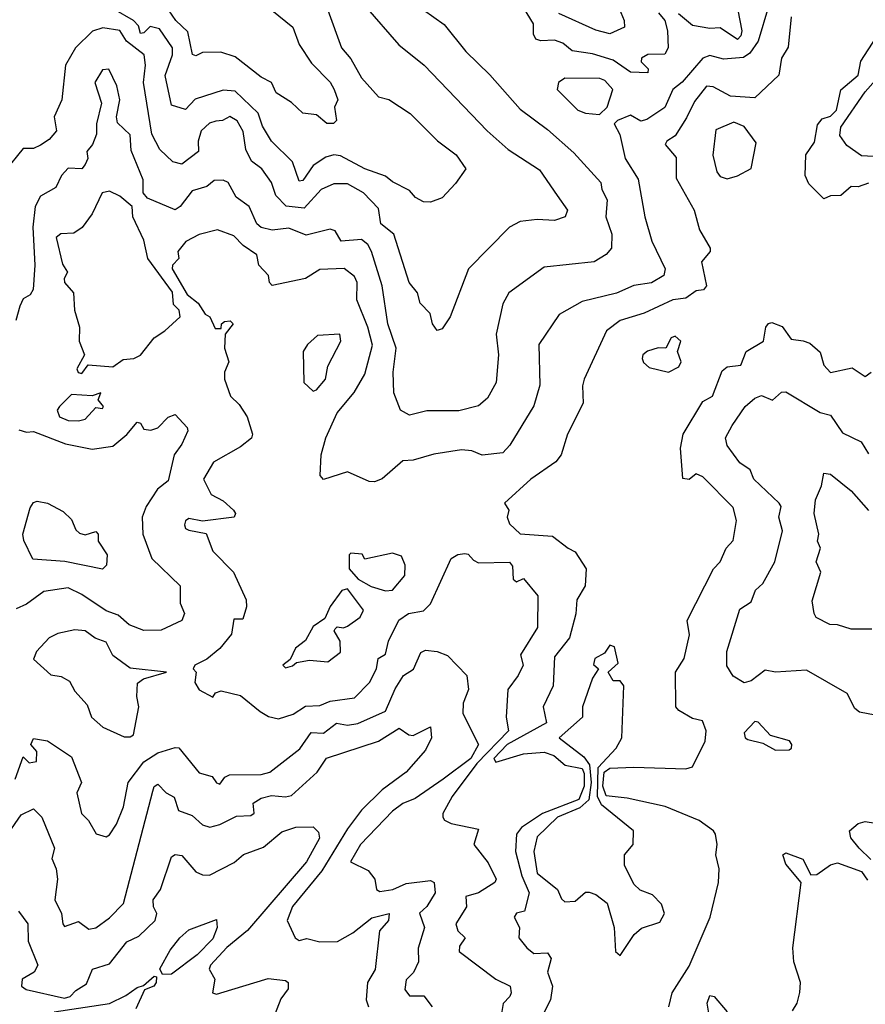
# Model space of a CAD drawing. Extents: x 1995148 to 2088947, y 769131 to 906009.
# Tile 154 of 256: x 2017015 to 2019466, y 809092 to 811947. Entities that reach past the tile are written whole.
import ezdxf

# ---------------------------------------------------------------- set-up
doc = ezdxf.new("R2010")
doc.units = 0

msp = doc.modelspace()

# ---------------------------------------------------------------- linework, layer by layer
at = {"layer": '0CON05XD'}
for points in [[(2018125, 812019.2), (2018245, 811932.9), (2018307.5, 811855), (2018377.2, 811787.2), (2018465, 811688), (2018545, 811628.6), (2018620.9, 811560.9), (2018699.4, 811475), (2018701.9, 811455), (2018717.3, 811425), (2018713.5, 811375), (2018730.9, 811325), (2018730, 811285), (2018715, 811265.7), (2018680, 811245), (2018535, 811229.2), (2018432.9, 811155), (2018415, 811123.3), (2018395.6, 811035), (2018402.7, 810975), (2018395.6, 810895), (2018370.4, 810849.6), (2018345, 810827.1), (2018287.3, 810812.7), (2018195, 810813.1), (2018145, 810800.6), (2018118.8, 810815), (2018099.2, 810865), (2018097.5, 810925), (2018105.6, 810994.4), (2018082.1, 811065), (2018065.5, 811175), (2018034.7, 811275), (2018023.7, 811295), (2018005, 811309.3)], [(2018742.6, 812002.6), (2018766.5, 811945), (2018767.5, 811925), (2018725, 811905.7), (2018685, 811916.2), (2018577.8, 811965)], [(2018016.1, 811986.1), (2018113.7, 811873.7), (2018187.5, 811815), (2018370, 811625), (2018430.2, 811570.2), (2018521.4, 811511.4), (2018572.5, 811437.5), (2018602.9, 811395), (2018595.7, 811375), (2018565, 811364.4), (2018515, 811367.5), (2018465, 811361.4), (2018434, 811345), (2018315.6, 811224.4), (2018262, 811085), (2018239.7, 811050.3), (2018225, 811046.2), (2018211.4, 811065), (2018204.2, 811095), (2018175.8, 811125), (2018167.8, 811155), (2018143.8, 811185), (2018098.8, 811325), (2018061.9, 811355), (2018055, 811400), (2018011.4, 811445), (2017965, 811470.8), (2017925, 811471.1), (2017888.6, 811455), (2017839.5, 811400.5), (2017786.7, 811406.7), (2017757.2, 811437.2), (2017744.7, 811474.7), (2017716.9, 811515), (2017687.1, 811537.1), (2017670.4, 811570.4), (2017662.4, 811622.4), (2017645, 811654), (2017623.8, 811666.2), (2017602.5, 811655), (2017583, 811653), (2017565, 811647.3), (2017541.1, 811625), (2017532.1, 811595), (2017532.9, 811565), (2017485, 811528.1), (2017458.8, 811535), (2017420.9, 811570.9), (2017398, 811615), (2017373.9, 811765), (2017379.6, 811815), (2017375.6, 811845), (2017324.6, 811884.6), (2017305, 811915.3), (2017256.1, 811923.9), (2017226, 811914), (2017176.7, 811865), (2017147.1, 811815), (2017137.1, 811715), (2017114.4, 811665), (2017121.4, 811625), (2017100.3, 811599.7), (2017075, 811583.1), (2017055, 811573.8), (2017025, 811573.8), (2016972.1, 811507.9)], [(2017908.1, 811975), (2017947.5, 811865), (2017975, 811833.8), (2018005, 811778.8), (2018055, 811723.3), (2018085, 811716), (2018146.2, 811675), (2018225.6, 811595.6), (2018280, 811555), (2018308, 811515), (2018277.6, 811472.4), (2018239.1, 811430.9), (2018205, 811417.5), (2018185, 811418.9), (2018161.9, 811431.9), (2018145, 811452), (2018095, 811476.9), (2018075, 811493.6), (2018015, 811514.1), (2017945, 811552), (2017925, 811554.7), (2017901.8, 811548.2), (2017865.4, 811524.6), (2017835, 811480.6), (2017825, 811478.6), (2017805.3, 811535), (2017744.7, 811594.7), (2017718.5, 811638.5), (2017706, 811676), (2017639.6, 811739.6), (2017605, 811742.4), (2017523.8, 811716.2), (2017495, 811686.7), (2017455, 811699.2), (2017436.2, 811785), (2017457.7, 811845), (2017458, 811865), (2017420.4, 811920.4), (2017392.8, 811927.2), (2017375, 811908.8), (2017365, 811906.7), (2017358.8, 811928.8), (2017344.8, 811944.8), (2017287.8, 811977.8)], [(2017745.5, 811975), (2017806.5, 811925), (2017824.6, 811875), (2017860.8, 811820.8), (2017915, 811765.6), (2017926.7, 811745), (2017936.7, 811715), (2017927, 811693), (2017933.3, 811655), (2017923.9, 811646.1), (2017905, 811646.2), (2017875, 811671.2), (2017835, 811676), (2017802.9, 811707.1), (2017758, 811735), (2017744.7, 811764.7), (2017715, 811780.7), (2017639.3, 811839.3), (2017597.3, 811852.7), (2017545, 811852.2), (2017525, 811842.5), (2017515.8, 811845.8), (2017501.8, 811911.8), (2017467.5, 811945), (2017446, 811976)], [(2019184.7, 811985.3), (2019155.4, 811885), (2019130.5, 811849.5), (2019112.3, 811837.8), (2019055, 811832.9), (2019015, 811842.8), (2018994.4, 811835.6), (2018935, 811765.5), (2018907.8, 811745), (2018885, 811692.7), (2018832.7, 811657.3), (2018815, 811652.9), (2018785, 811670), (2018747.5, 811655), (2018737.5, 811645), (2018753.9, 811613.9), (2018769.2, 811545), (2018807.8, 811485), (2018826.9, 811375), (2018846.7, 811305), (2018885.7, 811225), (2018882, 811205), (2018846, 811184), (2018795, 811176.5), (2018745, 811153.6), (2018645, 811129.4), (2018577.9, 811092.1), (2018519.2, 811005), (2018522.7, 810887.3), (2018505, 810827.5), (2018435, 810713.3), (2018415, 810691.2), (2018355, 810684.3), (2018325, 810696.9), (2018295, 810699.4), (2018215, 810686.9), (2018155, 810669.4), (2018125, 810668.2), (2018065, 810616), (2018043, 810607), (2018028, 810608), (2017965, 810636.1), (2017895, 810613.6), (2017885.6, 810625), (2017888.8, 810685), (2017902.5, 810735), (2017935, 810807.5), (2017984.1, 810865.9), (2018015, 810918.8), (2018036.9, 811003.1), (2018024.2, 811055), (2017991.8, 811135), (2017993.1, 811185), (2017985, 811202.5), (2017955, 811226), (2017885, 811222.9), (2017843.4, 811196.6), (2017746.2, 811176.2), (2017738.8, 811185), (2017735.5, 811205.5), (2017707.5, 811235), (2017702, 811265), (2017662.1, 811292.1), (2017635, 811320), (2017587.8, 811337.8), (2017535, 811324.4), (2017496.5, 811303.5), (2017473.3, 811275), (2017476.2, 811255), (2017457.5, 811235), (2017456.9, 811225), (2017500, 811150), (2017532, 811125), (2017552.7, 811092.7), (2017566, 811085), (2017581.7, 811051.7), (2017598.3, 811051.7), (2017600, 811065), (2017608, 811072), (2017625, 811073.8), (2017633.8, 811065), (2017610, 811035), (2017608, 810995), (2017621.2, 810955), (2017608.8, 810925), (2017608, 810905), (2017625.7, 810855), (2017651.1, 810831.1), (2017673.8, 810795), (2017690, 810745), (2017686.4, 810733.6), (2017655, 810708.6), (2017576.3, 810663.7), (2017547.1, 810615), (2017570.1, 810570.1), (2017605, 810552), (2017634.3, 810525), (2017640, 810515), (2017636.2, 810505), (2017545, 810493.3), (2017505, 810500.5), (2017495, 810494), (2017492, 810482), (2017495, 810471.4), (2017505, 810467.1), (2017555, 810456.7), (2017575, 810406.2), (2017634.3, 810345), (2017670.8, 810265), (2017672.5, 810245), (2017661.2, 810208.8), (2017635, 810208.8), (2017628.9, 810165), (2017595, 810124), (2017557.6, 810092.4), (2017522.5, 810075), (2017517.5, 810065), (2017526.7, 810055), (2017522.5, 810025), (2017535, 810004.3), (2017575, 809982.5), (2017582.5, 809995), (2017598.8, 810001.2), (2017655, 809987.7), (2017711.3, 809941.3), (2017736.3, 809926.3), (2017765, 809920), (2017807, 809933), (2017843.2, 809956.8), (2017885, 809958.6), (2017915, 809970.9), (2017985, 809980.8), (2018028.5, 810025), (2018048.6, 810065), (2018054, 810095), (2018075, 810107.5), (2018083.8, 810145), (2018113.8, 810206.2), (2018142, 810225), (2018185, 810232.9), (2018205, 810252.9), (2018265.8, 810385), (2018285, 810396.5), (2018305, 810399.2), (2018315, 810397.5), (2018329.8, 810379.8), (2018345, 810372.3), (2018434.2, 810374.2), (2018442.9, 810362.9), (2018445, 810324.4), (2018455, 810316.9), (2018475, 810326.7), (2018516.8, 810276.8), (2018515.6, 810185), (2018466.2, 810105), (2018473.8, 810075), (2018460, 810045), (2018429.2, 810005), (2018424.4, 809925), (2018431.1, 809885), (2018339.4, 809790.6), (2018268.6, 809695), (2018240.8, 809645), (2018241.2, 809635), (2018246, 809626), (2018265, 809616.2), (2018345, 809600), (2018331.4, 809555), (2018372.3, 809502.3), (2018395.4, 809455), (2018391.9, 809445), (2018345, 809415.4), (2018307.5, 809405), (2018310, 809375), (2018279.2, 809325), (2018284.6, 809304.6), (2018306, 809285), (2018289.7, 809260.3), (2018288.6, 809245), (2018394.7, 809164.7), (2018436.2, 809145), (2018438.8, 809125), (2018435.8, 809114.2), (2018415.9, 809094.1), (2018404.3, 809025)], [(2018866.6, 811966.6), (2018884.2, 811945), (2018892.5, 811915), (2018894.3, 811865), (2018885, 811847.5), (2018835, 811845.9), (2018816.7, 811835), (2018815.6, 811825), (2018836.2, 811805), (2018835, 811793.3), (2018785, 811794.6), (2018735, 811830), (2018675, 811847.7), (2018616.5, 811856.5), (2018588.8, 811878.8), (2018565, 811887.5), (2018525, 811885.6), (2018510.8, 811890.8), (2018503.8, 811905), (2018503.6, 811935), (2018475, 811982)], [(2019096.5, 811975), (2019107.6, 811915), (2019105, 811900.5), (2019095, 811889.6), (2019045, 811923.9), (2019015, 811921.8), (2018965, 811930.5), (2018923.9, 811963.9)], [(2019251.2, 811955), (2019242.4, 811867.6), (2019222.3, 811835), (2019215, 811785.8), (2019145, 811720.8), (2019075, 811724.8), (2019025, 811752.5), (2019005, 811753.9), (2018970.6, 811709.4), (2018947.1, 811662.9), (2018915, 811610), (2018890, 811595), (2018886, 811585), (2018917.7, 811547.7), (2018917.1, 811487.1), (2018969.2, 811395), (2018985, 811337.5), (2019016.2, 811285), (2019016.2, 811275), (2018990.9, 811245), (2019005.8, 811175), (2018996.2, 811163.8), (2018975, 811160.9), (2018945, 811139.6), (2018908, 811135), (2018825, 811096.2), (2018755.3, 811074.7), (2018715.7, 811045), (2018651.2, 810905), (2018646.2, 810885), (2018647.8, 810835), (2018602.2, 810745), (2018584.4, 810685), (2018568.6, 810665), (2018496, 810615), (2018420, 810545), (2018432.5, 810525), (2018428, 810505), (2018434.2, 810485), (2018465, 810456), (2018559.1, 810449.1), (2018604.4, 810414.4), (2018625, 810403.8), (2018656.2, 810355), (2018654, 810305), (2018630, 810265), (2018626.2, 810223.8), (2018608.2, 810155), (2018565, 810100), (2018560.7, 810015), (2018532.2, 809955), (2018541.4, 809908.6), (2018427.6, 809845), (2018388.9, 809805), (2018395, 809794.1), (2018475, 809818.5), (2018535, 809823), (2018563.2, 809813.2), (2018595.6, 809785.6), (2018645, 809775.5), (2018651.2, 809761.2), (2018650.8, 809725), (2018635, 809685.9), (2018529.6, 809645), (2018469.4, 809605), (2018454.4, 809585), (2018452.1, 809535), (2018470, 809465), (2018491.5, 809415), (2018477.5, 809362.5), (2018455, 809356.4), (2018448.1, 809345), (2018463.8, 809315), (2018461.2, 809285), (2018485, 809255.7), (2018505, 809239.2), (2018545, 809241.4), (2018555.6, 809225), (2018544.3, 809185), (2018559.4, 809145), (2018553.3, 809105), (2018515, 809029.2)], [(2019475, 811473.1), (2019445, 811462.5), (2019425, 811463.3), (2019395, 811437.1), (2019365, 811436.7), (2019345, 811427.5), (2019301.5, 811471.5), (2019291.8, 811495), (2019293.5, 811555), (2019318.3, 811591.7), (2019327.4, 811642.6), (2019340.3, 811659.7), (2019365, 811667.7), (2019382.2, 811685), (2019395, 811744), (2019445, 811786.2), (2019452.9, 811827.1), (2019497.5, 811895)], [(2018005, 811309.3), (2017946.7, 811305), (2017928.8, 811335), (2017915, 811340), (2017845, 811322.4), (2017795, 811342.6), (2017746.7, 811336.7), (2017715, 811344), (2017702.1, 811355), (2017680, 811405), (2017642.4, 811432.4), (2017619.2, 811475), (2017605, 811481.9), (2017578.8, 811481.2), (2017556.9, 811463.1), (2017515, 811450.9), (2017480, 811405), (2017465, 811395.7), (2017385, 811429.5), (2017372.9, 811445), (2017372.2, 811482.2), (2017337.7, 811567.7), (2017335, 811613.1), (2017297.8, 811647.8), (2017295.6, 811665), (2017305.4, 811715), (2017296.7, 811755), (2017273.3, 811803.3), (2017255, 811801.2), (2017232.3, 811765), (2017251.9, 811705), (2017237.1, 811645), (2017237.1, 811615), (2017225.6, 811585), (2017209.2, 811565), (2017211.9, 811545), (2017205, 811526.7), (2017195, 811514.2), (2017155, 811516.7), (2017136.4, 811495), (2017119.8, 811460.2), (2017075, 811435.6), (2017059.8, 811405), (2017052.7, 811345), (2017058.5, 811235), (2017054.2, 811165), (2017045, 811148.8), (2017025, 811137.5), (2017015, 811116.7), (2017003.8, 811075)], [(2018695, 811672.5), (2018717, 811693), (2018733.8, 811745), (2018710.6, 811770.6), (2018696.6, 811776.6), (2018595, 811777.3), (2018576.7, 811765), (2018572.1, 811745), (2018632.5, 811685), (2018655, 811675.8), (2018695, 811672.5)], [(2019525, 811548.5), (2019455, 811552.5), (2019412.3, 811582.2), (2019391.6, 811611.6), (2019394.4, 811635), (2019465, 811737.9), (2019495, 811771.5)], [(2019065, 811486), (2019095, 811493.8), (2019134.4, 811515.6), (2019149.8, 811589.8), (2019115, 811637.5), (2019085, 811650), (2019032.2, 811627.8), (2019024.1, 811554.1), (2019035.6, 811505.6), (2019045, 811492), (2019065, 811486)], [(2017195, 810921.4), (2017213.6, 810946.4), (2017285, 810940.8), (2017315, 810961.4), (2017345.6, 810964.4), (2017365, 810973.8), (2017404.2, 811025), (2017435.6, 811044.4), (2017480, 811085), (2017476.7, 811105), (2017460.8, 811120.8), (2017457.4, 811157.4), (2017386.5, 811255), (2017375, 811307.5), (2017342.7, 811375), (2017340.4, 811405), (2017305, 811435.6), (2017275, 811450), (2017254.2, 811445), (2017225, 811384), (2017195.6, 811344.4), (2017172.1, 811327.9), (2017133.7, 811326.3), (2017120.5, 811315), (2017138.5, 811238.5), (2017152.9, 811215), (2017143.3, 811196.7), (2017144.2, 811185), (2017171.2, 811155), (2017173.6, 811105), (2017188, 811055), (2017187.1, 811015), (2017202.5, 810975), (2017180, 810935), (2017183.8, 810923.8), (2017195, 810921.4)], [(2018896.4, 809085), (2018906.2, 809125), (2018955, 809202.2), (2019015.7, 809345), (2019040, 809445), (2019042, 809485), (2019032, 809525), (2019036.2, 809555), (2019031.2, 809585), (2019026, 809595), (2018984, 809625), (2018885.7, 809665.7), (2018775, 809689.7), (2018715, 809696.2), (2018704.9, 809725), (2018708.6, 809765), (2018725, 809776.3), (2018795, 809779.9), (2018945.3, 809774.7), (2018965, 809780.8), (2019001.4, 809855), (2019004.4, 809885), (2018993.7, 809913.7), (2018965, 809920.4), (2018925, 809943.8), (2018916.4, 809955), (2018915.6, 810055), (2018940.6, 810095), (2018956.4, 810163.6), (2018949.2, 810205), (2019025.6, 810354.4), (2019045.4, 810374.6), (2019062.5, 810415), (2019082.7, 810437.2), (2019091.9, 810495), (2019083, 810533), (2018995, 810621.2), (2018975, 810630), (2018955, 810614), (2018936.7, 810616.7), (2018930, 810705), (2018938, 810745), (2018995, 810840), (2019022.5, 810855), (2019050.9, 810929.1), (2019065, 810940), (2019105, 810945.7), (2019120.6, 810985), (2019170.4, 811015), (2019177.5, 811055), (2019185, 811065.8), (2019195, 811069.2), (2019225, 811057.1), (2019250.3, 811020.3), (2019285.6, 811015.6), (2019305, 811009.2), (2019335, 810982.9), (2019345.7, 810945), (2019365, 810924.3), (2019428, 810938), (2019465, 810912.5), (2019482.5, 810925)], [(2017865, 810870), (2017875, 810874), (2017901.4, 810905), (2017907.9, 810942.1), (2017945.8, 811015), (2017942.5, 811035), (2017878.3, 811031.7), (2017848.8, 811005), (2017836.2, 810985), (2017838.8, 810895), (2017865, 810870)], [(2018895, 810924.5), (2018925, 810940.5), (2018931.8, 810955), (2018921.4, 810985), (2018930.6, 811015), (2018915, 811028.9), (2018902.9, 811025), (2018887.5, 810995), (2018865, 810996), (2018834.4, 810985.6), (2018821.2, 810975), (2018818.8, 810965), (2018822.7, 810952.7), (2018838.8, 810938.8), (2018895, 810924.5)], [(2017185, 810784), (2017205, 810788.8), (2017235, 810822.5), (2017255, 810820), (2017257.5, 810825), (2017242.5, 810845), (2017250, 810865), (2017225, 810856.7), (2017165, 810860), (2017130, 810825), (2017123.8, 810815), (2017130, 810795), (2017155, 810784.4), (2017185, 810784)], [(2019079.3, 810770.7), (2019117.8, 810825), (2019145, 810850), (2019165, 810857.5), (2019196.4, 810843.6), (2019222.9, 810867.1), (2019235, 810868), (2019335, 810808), (2019365, 810800), (2019399.5, 810749.5), (2019453.3, 810723.3), (2019475, 810688)], [(2017012.5, 810757.5), (2017035, 810751.2), (2017055, 810753.3), (2017147.4, 810717.4), (2017225, 810702.1), (2017285, 810710), (2017325.6, 810744.4), (2017355, 810780), (2017365, 810776.7), (2017375, 810760), (2017395, 810756.7), (2017415, 810764), (2017445, 810794.3), (2017465, 810802), (2017500, 810765), (2017502.5, 810755), (2017485, 810716), (2017462.5, 810685), (2017445, 810610), (2017414.3, 810585.7), (2017381.5, 810535), (2017369.4, 810505), (2017371.5, 810455), (2017398, 810385), (2017480, 810305), (2017480, 810255), (2017492.5, 810225), (2017484.3, 810205), (2017425, 810176.9), (2017375, 810175.6), (2017332.2, 810192.2), (2017300, 810220), (2017265, 810233.3), (2017195, 810280.5), (2017155, 810300), (2017085, 810289.2), (2017035, 810251.9), (2017005, 810238.6)], [(2019535, 809922.5), (2019449.3, 809939.3), (2019435, 809950), (2019413, 809993), (2019295, 810060.8), (2019205.5, 810055.5), (2019175, 810061.2), (2019135, 810030), (2019115, 810024), (2019083, 810043), (2019063.9, 810073.9), (2019064, 810115), (2019102.3, 810237.7), (2019135, 810259.2), (2019147.1, 810292.9), (2019168.2, 810311.7), (2019203.3, 810375), (2019225.2, 810465), (2019215.4, 810504.6), (2019222, 810535), (2019216, 810545), (2019142.5, 810615), (2019132.2, 810642.2), (2019101.8, 810661.8), (2019065, 810712), (2019060.8, 810735), (2019079.3, 810770.7)], [(2019485, 810180), (2019425, 810179.4), (2019385, 810192.5), (2019363.2, 810193.2), (2019323.3, 810213.3), (2019317.5, 810225), (2019312, 810262), (2019336.5, 810345), (2019322.9, 810375), (2019335.4, 810415), (2019327.1, 810435), (2019331.1, 810455), (2019317.1, 810515), (2019321.5, 810555), (2019338.8, 810595), (2019345, 810632.5), (2019365, 810629.2), (2019425, 810580.8), (2019475, 810523.5)], [(2017255, 810354.2), (2017145.6, 810375.6), (2017053, 810383), (2017026.7, 810436.7), (2017024.2, 810455), (2017045, 810532), (2017055, 810547.1), (2017065, 810551.4), (2017095, 810545.6), (2017140.5, 810520.5), (2017165, 810497.5), (2017177.7, 810467.7), (2017188.3, 810458.3), (2017205, 810453.3), (2017235, 810462.5), (2017242.5, 810455), (2017242.5, 810435), (2017268, 810395), (2017266.7, 810365), (2017255, 810354.2)], [(2018075, 810290.8), (2018095, 810293.3), (2018130.8, 810335), (2018132.5, 810365), (2018121.1, 810391.1), (2018095, 810400.6), (2018015, 810382.5), (2018007, 810397), (2017975, 810400), (2017970, 810395), (2017970, 810355), (2017996.2, 810325), (2018033.2, 810303.2), (2018075, 810290.8)], [(2017785, 810067.5), (2017805, 810073.3), (2017816.7, 810083.3), (2017855, 810090), (2017907.5, 810085), (2017945, 810113.3), (2017944, 810145), (2017926.7, 810175), (2017929.3, 810180.7), (2017935, 810186.2), (2017953.6, 810183.6), (2017965, 810188.8), (2018001.2, 810215), (2018011.4, 810235), (2017965, 810296.7), (2017948, 810292), (2017914.5, 810245.5), (2017899.2, 810210.8), (2017865, 810187.1), (2017843.1, 810146.9), (2017814, 810125), (2017798.3, 810091.7), (2017777.5, 810075), (2017785, 810067.5)], [(2017335, 809867.1), (2017345, 809873.8), (2017360, 809955), (2017354, 809985), (2017356.4, 810023.6), (2017373.8, 810036.2), (2017440, 810055), (2017335, 810066.2), (2017285, 810103.3), (2017265, 810142), (2017233.6, 810153.6), (2017204.5, 810174.5), (2017175, 810178.1), (2017125, 810167.5), (2017100.6, 810155), (2017063.8, 810115), (2017055, 810092.5), (2017105, 810047.5), (2017135, 810042.5), (2017159.3, 810029.3), (2017175, 810000), (2017210, 809960), (2017223.3, 809925), (2017255.4, 809895.4), (2017317.3, 809867.3), (2017335, 809867.1)], [(2017001.3, 809745), (2017025, 809810), (2017042, 809792), (2017063.5, 809796.5), (2017064.6, 809824.6), (2017046.7, 809845), (2017055, 809862.5), (2017095, 809856.2), (2017165, 809810), (2017193.8, 809735), (2017180.5, 809705), (2017193.6, 809645), (2017214.3, 809625), (2017236.1, 809586.1), (2017265, 809577.5), (2017275, 809583.3), (2017295, 809614.2), (2017315.7, 809664.2), (2017329.6, 809735), (2017375, 809795.4), (2017415, 809820.9), (2017465, 809837.1), (2017475.6, 809835.6), (2017535, 809762.9), (2017572.9, 809752.9), (2017585, 809734.2), (2017595, 809730), (2017609.6, 809750.4), (2017623, 809757), (2017715, 809758.8), (2017740, 809765), (2017827, 809833), (2017859.4, 809880.6), (2017895, 809878.2), (2017933, 809907), (2017965, 809901.6), (2017995, 809905.9), (2018075, 809941.8), (2018102.9, 810007.1), (2018126.9, 810045), (2018156.2, 810063.8), (2018177.8, 810112.2), (2018191.1, 810118.9), (2018225, 810115.3), (2018255, 810103.6), (2018311.1, 810045), (2018315.6, 810005), (2018300, 809965), (2018298.9, 809935), (2018344.4, 809845), (2018322.5, 809805), (2018242.5, 809745), (2018161.1, 809688.9), (2018125, 809674.4), (2018095, 809652.5), (2018002.3, 809555), (2017973.3, 809505), (2018025, 809480), (2018044, 809455), (2018048.8, 809425), (2018058.8, 809418.8), (2018096, 809425), (2018135, 809442.1), (2018205, 809450.6), (2018216, 809445), (2018219.2, 809415), (2018195, 809376), (2018173.8, 809356.2), (2018188.5, 809315), (2018169.6, 809255), (2018170.3, 809215), (2018156.2, 809183.8), (2018135, 809163.3), (2018131.4, 809135), (2018145, 809116.2), (2018186.1, 809116.1), (2018210, 809085)], [(2018755, 809233.3), (2018795.8, 809294.2), (2018817.3, 809312.7), (2018870.3, 809329.7), (2018884, 809355), (2018875, 809382.5), (2018849.3, 809409.3), (2018813, 809423), (2018795, 809440), (2018767.5, 809495), (2018767.5, 809525), (2018793.3, 809555), (2018793.8, 809595), (2018700.6, 809670.6), (2018689.3, 809695), (2018691.6, 809778.4), (2018744, 809835), (2018760, 809865), (2018766.2, 810015), (2018755, 810030), (2018735, 810030), (2018720, 810055), (2018749.3, 810080.7), (2018738.3, 810128.3), (2018725, 810133.3), (2018709.7, 810110.3), (2018681.9, 810095), (2018677.5, 810077.5), (2018692.5, 810065), (2018675, 810037.5), (2018645.8, 809955), (2018646.2, 809925), (2018578.8, 809865), (2018649.8, 809809.8), (2018666.6, 809786.6), (2018671.2, 809735), (2018664.2, 809685), (2018638.4, 809661.6), (2018573.7, 809635), (2018515, 809578), (2018504.5, 809535.5), (2018515, 809471.9), (2018573.5, 809425), (2018585, 809397.5), (2018595, 809388.9), (2018625, 809390.6), (2018655, 809416.7), (2018665, 809417.5), (2018685, 809410), (2018717.5, 809385), (2018738, 809315), (2018741.2, 809245), (2018755, 809233.3)], [(2016944.5, 809535), (2017018.7, 809641.3), (2017055, 809659.2), (2017079.2, 809635), (2017115.6, 809545), (2017107.5, 809515), (2017120.7, 809485), (2017124.6, 809455), (2017116.7, 809395), (2017135.8, 809355), (2017140, 809325), (2017145, 809317.5), (2017185, 809332.5), (2017215, 809310), (2017235, 809313.8), (2017275, 809342.5), (2017315.4, 809384.6), (2017400.2, 809709.8), (2017405, 809724), (2017415, 809730), (2017439.4, 809705), (2017462.9, 809692.9), (2017475, 809654.4), (2017515, 809639.2), (2017545, 809612.5), (2017565.9, 809605.9), (2017595, 809613.1), (2017642.7, 809637.3), (2017685, 809639.2), (2017694, 809646), (2017691.5, 809675), (2017715, 809689.7), (2017745, 809697.9), (2017785, 809693.2), (2017802.7, 809697.3), (2017877.1, 809765), (2017904, 809806), (2018055, 809854.6), (2018115, 809892.9), (2018143.1, 809873.1), (2018155, 809871.5), (2018205, 809896.7), (2018208.6, 809865), (2018191.4, 809828.6), (2018134.8, 809765.2), (2018065, 809713.9), (2018005, 809654.5), (2017965, 809600.6), (2017890.7, 809479.3), (2017805, 809375.6), (2017790, 809335), (2017813.3, 809285), (2017825, 809276.7), (2017847.5, 809282.5), (2017885, 809272.9), (2017936.1, 809273.9), (2017980.8, 809299.2), (2018035, 809342.3), (2018085.8, 809355), (2018083.5, 809335), (2018057.8, 809305), (2018045, 809192.5), (2018023.3, 809155), (2018019.2, 809105), (2018026.2, 809085)], [(2019205, 809828.6), (2019245, 809830), (2019252, 809835), (2019252.5, 809845), (2019245.6, 809855.6), (2019191.1, 809871.1), (2019155, 809910), (2019145, 809912.5), (2019115, 809878.8), (2019117.5, 809865), (2019125, 809860), (2019169.1, 809849.1), (2019205, 809828.6)], [(2017011.7, 809361.7), (2017038.6, 809325), (2017039.6, 809275), (2017067.5, 809205), (2017057.1, 809185), (2017021.9, 809165), (2017020, 809145), (2017033.8, 809135), (2017145, 809109.5), (2017161.4, 809115), (2017177.6, 809132.4), (2017208.8, 809151.2), (2017226.1, 809193.9), (2017275, 809209.6), (2017325, 809273.1), (2017360, 809290), (2017407.8, 809335), (2017412.5, 809355), (2017402.7, 809375), (2017401.2, 809395), (2017423.1, 809425), (2017455, 809520), (2017465, 809526.2), (2017485, 809523.8), (2017525, 809475.8), (2017545, 809467.1), (2017565, 809466.9), (2017636.6, 809503.4), (2017663.4, 809526.6), (2017721.9, 809548.1), (2017775, 809592), (2017815, 809605.7), (2017865, 809606.7), (2017880.7, 809590.7), (2017883.6, 809573.6), (2017846.2, 809505), (2017675, 809305.8), (2017615, 809256.9), (2017567.5, 809205), (2017564.2, 809194.2), (2017580, 809165), (2017573.8, 809125), (2017585, 809121.1), (2017630, 809135), (2017735, 809166.7), (2017785, 809160.6), (2017792.5, 809155), (2017792.9, 809137.1), (2017772, 809108), (2017743.3, 809035)], [(2019481.7, 809511.7), (2019447.5, 809545), (2019423.3, 809575), (2019420, 809595), (2019445, 809616.7), (2019465, 809622.5), (2019495, 809617.5)], [(2019255, 809073.3), (2019268, 809095), (2019276.1, 809126.1), (2019278, 809155), (2019258.8, 809215), (2019255.8, 809255.8), (2019280, 809445), (2019235, 809498.8), (2019226.7, 809525), (2019235, 809531.2), (2019285, 809512.5), (2019307.5, 809467.5), (2019325, 809468.8), (2019365, 809496.7), (2019385, 809502.5), (2019455, 809477.5), (2019471.7, 809451.7)], [(2017428.3, 809178.3), (2017421.2, 809195), (2017451.2, 809248.8), (2017479.4, 809285), (2017505, 809307.5), (2017585, 809337.5), (2017587.5, 809315), (2017575, 809282.2), (2017528.7, 809235), (2017455, 809179.3), (2017428.3, 809178.3)], [(2017115, 809070), (2017275.3, 809094.7), (2017322.8, 809117.2), (2017355, 809141.2), (2017373.9, 809146.1), (2017405, 809173.3), (2017411.7, 809171.7), (2017410, 809155), (2017403.3, 809145), (2017376.2, 809133.8), (2017351.3, 809078.7)], [(2019013.8, 809055), (2019007.5, 809095), (2019015, 809117.5), (2019027.5, 809115), (2019065, 809070)]]:
    msp.add_lwpolyline(points, dxfattribs=at)

doc.saveas('drawing.dxf')
